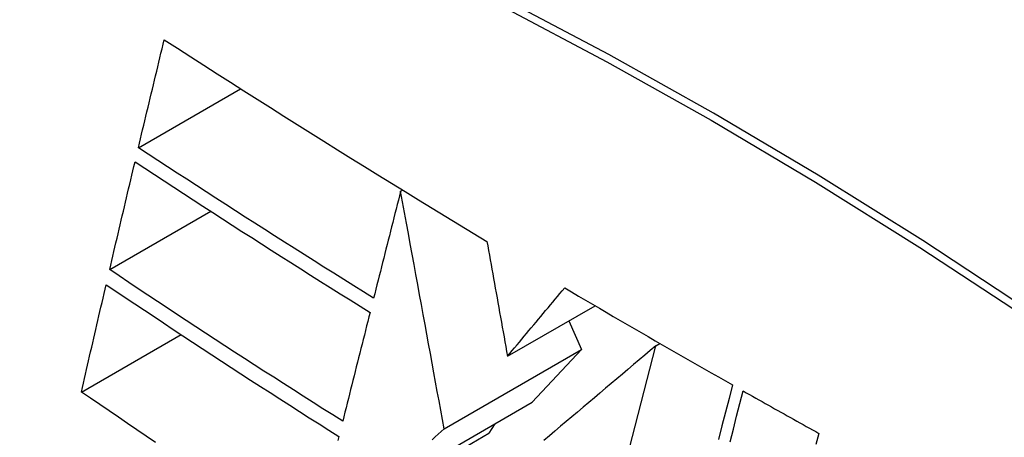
# Model space of a CAD drawing. Header units: inches. Extents: x 171.4 to 202, y 56.2 to 104.8.
# Tile 8 of 24: x 191.4984 to 191.7295, y 60.4704 to 60.5684. Entities that reach past the tile are written whole.
import ezdxf

# ---------------------------------------------------------------- set-up
doc = ezdxf.new("R2010")
doc.units = ezdxf.units.IN
doc.header["$MEASUREMENT"] = 0
doc.layers.add('Visible Edges(ANSI)', color=7, linetype='Continuous', lineweight=25)
doc.layers.add('Visible Tangent Edges(ANSI)', color=7, linetype='Continuous', lineweight=25)

msp = doc.modelspace()

# ---------------------------------------------------------------- linework, layer by layer
at = {"layer": 'Visible Edges(ANSI)'}
for p, q in [((191.52626, 60.53838), (191.55026, 60.55223)), ((191.5878, 60.52817), (191.58827, 60.52845)), ((191.51953, 60.50979), (191.54324, 60.52348)), ((191.61289, 60.48944), (191.63345, 60.50131)), ((191.62732, 60.49777), (191.63029, 60.49107)), ((191.51291, 60.48106), (191.53628, 60.49456)), ((191.59802, 60.47244), (191.63029, 60.49107)), ((191.63029, 60.49107), (191.61871, 60.47866)), ((191.63125, 60.42824), (191.64767, 60.49188)), ((191.64767, 60.49188), (191.64867, 60.49245)), ((191.58116, 60.45698), (191.61871, 60.47866)), ((191.60988, 60.47356), (191.60854, 60.47137)), ((191.56761, 60.44774), (191.60854, 60.47137))]:
    msp.add_line(p, q, dxfattribs=at)
at = {"layer": 'Visible Edges(ANSI)', "flags": 128}
for points in [[(191.52626, 60.53838), (191.52651, 60.53943), (191.52677, 60.54049), (191.52702, 60.54154), (191.52727, 60.5426), (191.52752, 60.54366), (191.52777, 60.54471), (191.52803, 60.54577), (191.52828, 60.54682), (191.52853, 60.54788), (191.52878, 60.54894), (191.52904, 60.54999), (191.52929, 60.55105), (191.52954, 60.55211), (191.5298, 60.55316), (191.53005, 60.55422), (191.5303, 60.55528), (191.53056, 60.55633), (191.53081, 60.55739), (191.53106, 60.55845), (191.53132, 60.5595), (191.53157, 60.56056), (191.53183, 60.56161), (191.53208, 60.56267), (191.53234, 60.56372)], [(191.53234, 60.56372), (191.53543, 60.56173), (191.53854, 60.55973), (191.54164, 60.55774), (191.54475, 60.55575), (191.54787, 60.55376), (191.55099, 60.55177), (191.55411, 60.54979), (191.55724, 60.54781), (191.56037, 60.54583), (191.56351, 60.54385), (191.56666, 60.54187), (191.56981, 60.5399), (191.57297, 60.53793), (191.57613, 60.53596), (191.5793, 60.53399), (191.58247, 60.53202), (191.58565, 60.53006), (191.58884, 60.5281), (191.59203, 60.52614), (191.59523, 60.52418), (191.59843, 60.52223), (191.60163, 60.52029), (191.60484, 60.51834), (191.60806, 60.5164)], [(191.58147, 60.50309), (191.57912, 60.50455), (191.57679, 60.506), (191.57446, 60.50746), (191.57213, 60.50892), (191.5698, 60.51039), (191.56748, 60.51185), (191.56516, 60.51331), (191.56285, 60.51478), (191.56054, 60.51624), (191.55823, 60.51771), (191.55593, 60.51918), (191.55363, 60.52065), (191.55133, 60.52212), (191.54904, 60.52359), (191.54675, 60.52507), (191.54446, 60.52654), (191.54217, 60.52802), (191.53989, 60.52949), (191.53761, 60.53097), (191.53534, 60.53245), (191.53307, 60.53393), (191.5308, 60.53541), (191.52853, 60.53689), (191.52626, 60.53838)], [(191.51953, 60.50979), (191.51977, 60.51084), (191.52002, 60.51189), (191.52026, 60.51295), (191.52051, 60.514), (191.52076, 60.51505), (191.521, 60.5161), (191.52125, 60.51716), (191.5215, 60.51821), (191.52174, 60.51927), (191.52199, 60.52032), (191.52224, 60.52137), (191.52249, 60.52243), (191.52274, 60.52348), (191.52298, 60.52453), (191.52323, 60.52559), (191.52348, 60.52664), (191.52373, 60.5277), (191.52398, 60.52875), (191.52423, 60.5298), (191.52448, 60.53085), (191.52473, 60.53191), (191.52498, 60.53296), (191.52523, 60.53401), (191.52548, 60.53506)], [(191.52548, 60.53506), (191.52775, 60.53358), (191.53002, 60.53209), (191.53229, 60.5306), (191.53457, 60.52911), (191.53685, 60.52763), (191.53913, 60.52615), (191.54141, 60.52467), (191.5437, 60.52319), (191.54599, 60.52171), (191.54828, 60.52023), (191.55057, 60.51876), (191.55286, 60.51729), (191.55516, 60.51582), (191.55746, 60.51435), (191.55976, 60.51288), (191.56206, 60.51142), (191.56437, 60.50995), (191.56668, 60.50849), (191.569, 60.50703), (191.57131, 60.50557), (191.57364, 60.50411), (191.57596, 60.50266), (191.57829, 60.5012), (191.58062, 60.49975)], [(191.5878, 60.52817), (191.58754, 60.52713), (191.58727, 60.52609), (191.58701, 60.52504), (191.58674, 60.524), (191.58648, 60.52295), (191.58622, 60.52191), (191.58595, 60.52086), (191.58569, 60.51982), (191.58542, 60.51877), (191.58516, 60.51773), (191.58489, 60.51668), (191.58463, 60.51564), (191.58437, 60.51459), (191.5841, 60.51354), (191.58384, 60.5125), (191.58357, 60.51145), (191.58331, 60.51041), (191.58305, 60.50936), (191.58278, 60.50832), (191.58252, 60.50727), (191.58226, 60.50622), (191.58199, 60.50518), (191.58173, 60.50414), (191.58147, 60.50309)], [(191.59802, 60.47244), (191.59763, 60.4746), (191.59723, 60.47677), (191.59683, 60.47896), (191.59642, 60.48116), (191.59602, 60.48337), (191.59561, 60.4856), (191.5952, 60.48784), (191.59479, 60.49009), (191.59437, 60.49235), (191.59395, 60.49463), (191.59353, 60.49693), (191.59311, 60.49924), (191.59268, 60.50156), (191.59225, 60.5039), (191.59182, 60.50626), (191.59139, 60.50862), (191.59095, 60.51101), (191.59051, 60.51341), (191.59006, 60.51583), (191.58962, 60.51827), (191.58917, 60.52072), (191.58872, 60.52319), (191.58826, 60.52567), (191.5878, 60.52817)], [(191.60806, 60.5164), (191.60825, 60.51534), (191.60844, 60.51427), (191.60863, 60.51319), (191.60883, 60.5121), (191.60902, 60.511), (191.60922, 60.5099), (191.60942, 60.50879), (191.60962, 60.50768), (191.60982, 60.50656), (191.61002, 60.50543), (191.61022, 60.5043), (191.61043, 60.50317), (191.61063, 60.50203), (191.61083, 60.50089), (191.61104, 60.49975), (191.61124, 60.49861), (191.61145, 60.49746), (191.61166, 60.49631), (191.61186, 60.49517), (191.61207, 60.49402), (191.61227, 60.49287), (191.61248, 60.49173), (191.61268, 60.49058), (191.61289, 60.48944)], [(191.57421, 60.4742), (191.57188, 60.47567), (191.56956, 60.47714), (191.56725, 60.47861), (191.56493, 60.48008), (191.56263, 60.48155), (191.56032, 60.48303), (191.55802, 60.48451), (191.55573, 60.48599), (191.55344, 60.48747), (191.55115, 60.48895), (191.54886, 60.49043), (191.54658, 60.49191), (191.54431, 60.4934), (191.54204, 60.49488), (191.53977, 60.49637), (191.5375, 60.49786), (191.53524, 60.49935), (191.53299, 60.50084), (191.53073, 60.50233), (191.52848, 60.50382), (191.52624, 60.50531), (191.524, 60.5068), (191.52176, 60.5083), (191.51953, 60.50979)], [(191.51291, 60.48106), (191.51315, 60.48211), (191.51338, 60.48316), (191.51362, 60.48421), (191.51386, 60.48526), (191.5141, 60.48631), (191.51434, 60.48736), (191.51458, 60.48841), (191.51482, 60.48946), (191.51506, 60.49051), (191.51531, 60.49156), (191.51555, 60.49261), (191.51579, 60.49366), (191.51603, 60.49471), (191.51627, 60.49576), (191.51651, 60.49681), (191.51676, 60.49786), (191.517, 60.49891), (191.51724, 60.49996), (191.51748, 60.50101), (191.51773, 60.50206), (191.51797, 60.5031), (191.51821, 60.50415), (191.51846, 60.5052), (191.5187, 60.50625)], [(191.5187, 60.50625), (191.52094, 60.50475), (191.52319, 60.50325), (191.52544, 60.50175), (191.52769, 60.50025), (191.52994, 60.49875), (191.53219, 60.49726), (191.53445, 60.49576), (191.53671, 60.49427), (191.53897, 60.49278), (191.54123, 60.49129), (191.5435, 60.4898), (191.54577, 60.48832), (191.54805, 60.48684), (191.55032, 60.48535), (191.55261, 60.48387), (191.55489, 60.48239), (191.55718, 60.48092), (191.55947, 60.47944), (191.56177, 60.47797), (191.56407, 60.4765), (191.56637, 60.47502), (191.56868, 60.47356), (191.57099, 60.47209), (191.57331, 60.47062)], [(191.61289, 60.48944), (191.61345, 60.49011), (191.61401, 60.49078), (191.61456, 60.49145), (191.61512, 60.49212), (191.61568, 60.49279), (191.61624, 60.49346), (191.6168, 60.49413), (191.61736, 60.4948), (191.61792, 60.49547), (191.61848, 60.49614), (191.61904, 60.49681), (191.6196, 60.49748), (191.62016, 60.49815), (191.62072, 60.49882), (191.62128, 60.49949), (191.62184, 60.50016), (191.6224, 60.50083), (191.62296, 60.5015), (191.62352, 60.50217), (191.62408, 60.50284), (191.62464, 60.5035), (191.62519, 60.50417), (191.62575, 60.50484), (191.62631, 60.50551)], [(191.62631, 60.50551), (191.62794, 60.50455), (191.62956, 60.50359), (191.63119, 60.50263), (191.63282, 60.50168), (191.63445, 60.50072), (191.63608, 60.49977), (191.63771, 60.49881), (191.63934, 60.49786), (191.64098, 60.49691), (191.64262, 60.49596), (191.64426, 60.49501), (191.6459, 60.49406), (191.64754, 60.49311), (191.64918, 60.49216), (191.65082, 60.49121), (191.65247, 60.49027), (191.65412, 60.48932), (191.65577, 60.48837), (191.65742, 60.48743), (191.65907, 60.48649), (191.66072, 60.48555), (191.66238, 60.4846), (191.66403, 60.48366), (191.66569, 60.48272)], [(191.58062, 60.49975), (191.58036, 60.49869), (191.58009, 60.49762), (191.57982, 60.49656), (191.57955, 60.4955), (191.57929, 60.49443), (191.57902, 60.49337), (191.57875, 60.4923), (191.57848, 60.49124), (191.57822, 60.49017), (191.57795, 60.48911), (191.57768, 60.48804), (191.57741, 60.48698), (191.57714, 60.48591), (191.57688, 60.48485), (191.57661, 60.48378), (191.57634, 60.48272), (191.57608, 60.48165), (191.57581, 60.48059), (191.57554, 60.47952), (191.57527, 60.47846), (191.57501, 60.47739), (191.57474, 60.47633), (191.57447, 60.47527), (191.57421, 60.4742)], [(191.64767, 60.49188), (191.64637, 60.49079), (191.64508, 60.48969), (191.64377, 60.48859), (191.64247, 60.48749), (191.64116, 60.48638), (191.63985, 60.48528), (191.63853, 60.48417), (191.63722, 60.48306), (191.6359, 60.48195), (191.63458, 60.48083), (191.63327, 60.47972), (191.63195, 60.4786), (191.63062, 60.47749), (191.6293, 60.47637), (191.62798, 60.47526), (191.62666, 60.47414), (191.62534, 60.47302), (191.62403, 60.47191), (191.62271, 60.4708), (191.6214, 60.46968)], [(191.66569, 60.48272), (191.66487, 60.47954), (191.66405, 60.47634), (191.66322, 60.47312), (191.66238, 60.46989)], [(191.66512, 60.46938), (191.66589, 60.47238), (191.66666, 60.47537), (191.66743, 60.47835), (191.66819, 60.48131)], [(191.66819, 60.48131), (191.66893, 60.48089), (191.66967, 60.48048), (191.6704, 60.48006), (191.67114, 60.47964), (191.67188, 60.47923), (191.67262, 60.47881), (191.67336, 60.4784), (191.6741, 60.47798), (191.67484, 60.47757), (191.67558, 60.47715), (191.67632, 60.47674), (191.67706, 60.47632), (191.6778, 60.47591), (191.67854, 60.47549), (191.67928, 60.47508), (191.68002, 60.47467), (191.68076, 60.47425), (191.68151, 60.47384), (191.68225, 60.47342), (191.68299, 60.47301), (191.68373, 60.4726), (191.68447, 60.47219), (191.68522, 60.47177), (191.68596, 60.47136)], [(191.5303, 60.46924), (191.52811, 60.47072), (191.52592, 60.4722), (191.52374, 60.47368), (191.52156, 60.47516), (191.51939, 60.47663), (191.51722, 60.47811), (191.51506, 60.47959), (191.51291, 60.48106)], [(191.59521, 60.46986), (191.59591, 60.47051), (191.59662, 60.47115), (191.59732, 60.47179), (191.59802, 60.47244)], [(191.57331, 60.47062), (191.57307, 60.46967)], [(191.68596, 60.47136), (191.68528, 60.46872)]]:
    msp.add_lwpolyline(points, dxfattribs=at)
at = {"layer": 'Visible Edges(ANSI)'}
msp.add_ellipse((191.7227, 59.56811), major_axis=(-0.64961, 1.12515), ratio=0.57735, start_param=5.161526, end_param=5.834048, dxfattribs=at)
at = {"layer": 'Visible Tangent Edges(ANSI)', "flags": 128}
for points in [[(191.73493, 60.50046), (191.71035, 60.5166), (191.68579, 60.53195), (191.66123, 60.5465), (191.63668, 60.56026), (191.61215, 60.57323), (191.58764, 60.58539), (191.5632, 60.59674), (191.53885, 60.60725), (191.51461, 60.61693), (191.4905, 60.62575), (191.46651, 60.63373), (191.44268, 60.64085), (191.41903, 60.6471), (191.39556, 60.65249), (191.37231, 60.657)], [(191.37249, 60.65438), (191.39568, 60.64996), (191.41907, 60.64468), (191.44266, 60.63853), (191.46643, 60.63151), (191.49036, 60.62363), (191.51442, 60.61489), (191.5386, 60.60531), (191.5629, 60.59487), (191.58729, 60.58359), (191.61173, 60.57149), (191.63621, 60.55857), (191.6607, 60.54485), (191.68519, 60.53033), (191.70969, 60.51501), (191.73419, 60.49888)]]:
    msp.add_lwpolyline(points, dxfattribs=at)

doc.saveas('drawing.dxf')
